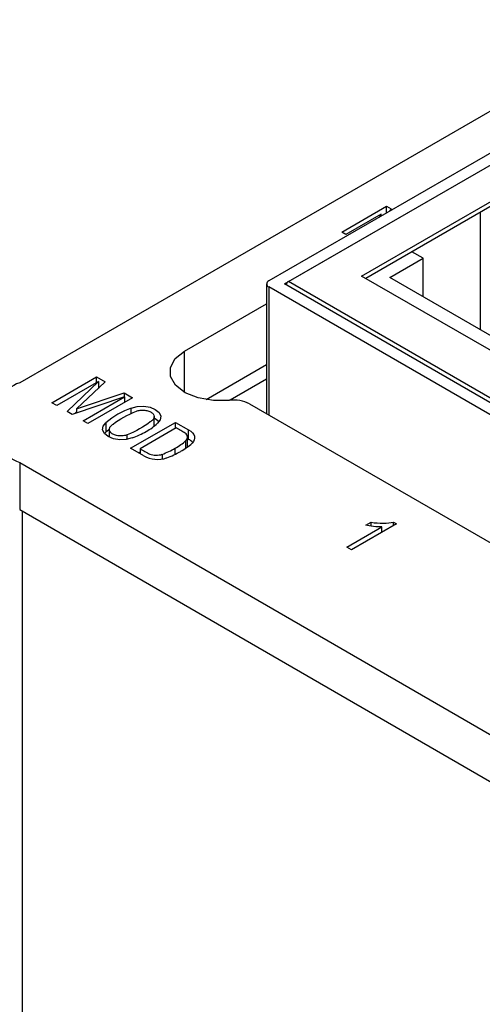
# Model space of a CAD drawing. Header units: inches. Extents: x 5.9 to 32.3, y 1.1 to 21.2.
# Tile 13 of 15: x 27.626 to 28.259, y 19.812 to 21.159. Entities that reach past the tile are written whole.
import ezdxf

# ---------------------------------------------------------------- set-up
doc = ezdxf.new("R2010")
doc.units = ezdxf.units.IN
doc.header["$MEASUREMENT"] = 0

msp = doc.modelspace()

# ---------------------------------------------------------------- linework, layer by layer
at = {"color": 7, "linetype": 'Continuous', "lineweight": 25}
for p, q in [((28.4861, 21.1592), (27.6258, 20.6626)), ((28.3576, 21.0276), (27.9665, 20.8018)), ((27.9878, 20.7977), (28.3647, 21.0153)), ((27.9934, 20.801), (28.359, 21.012)), ((28.0935, 20.8085), (28.326, 20.9428)), ((28.3261, 20.9363), (28.0991, 20.8053)), ((28.0663, 20.8687), (28.1276, 20.904)), ((28.1202, 20.8931), (28.072, 20.8654)), ((28.1178, 20.8891), (28.1202, 20.8931)), ((28.1202, 20.8905), (28.1202, 20.8931)), ((28.1276, 20.904), (28.1337, 20.9005)), ((28.1276, 20.8948), (28.1276, 20.904)), ((28.1337, 20.9005), (28.1317, 20.8972)), ((28.2557, 20.8957), (28.2558, 20.7353)), ((28.072, 20.8654), (28.0663, 20.8687)), ((28.1776, 20.833), (28.1624, 20.8418)), ((28.132, 20.8067), (28.1776, 20.833)), ((28.1776, 20.7804), (28.1776, 20.833)), ((27.9636, 20.7977), (27.9636, 20.6201)), ((28.4339, 20.5402), (27.9878, 20.7977)), ((28.4396, 20.5434), (27.9934, 20.801)), ((28.4527, 20.6012), (28.0935, 20.8085)), ((28.4636, 20.6153), (28.132, 20.8067)), ((28.4269, 20.5279), (27.9665, 20.7936)), ((27.8513, 20.7057), (27.9636, 20.7705)), ((27.9636, 20.687), (27.8811, 20.6394)), ((27.6699, 20.6353), (27.731, 20.6705)), ((27.7335, 20.6642), (27.6767, 20.6314)), ((27.6909, 20.6232), (27.7335, 20.6642)), ((27.7428, 20.6637), (27.7037, 20.6268)), ((27.731, 20.6705), (27.7428, 20.6637)), ((27.731, 20.6627), (27.731, 20.6705)), ((27.7335, 20.6642), (27.7335, 20.655)), ((27.9636, 20.6674), (27.9137, 20.6386)), ((27.7335, 20.6562), (27.7343, 20.6557)), ((27.7693, 20.6435), (27.6977, 20.6192)), ((27.7037, 20.6268), (27.7688, 20.6486)), ((27.7125, 20.6107), (27.7693, 20.6435)), ((27.7802, 20.6421), (27.7191, 20.6069)), ((27.7688, 20.6486), (27.7802, 20.6421)), ((27.7688, 20.6486), (27.7688, 20.6434)), ((27.7693, 20.6435), (27.7693, 20.6358)), ((27.6767, 20.6314), (27.6699, 20.6353)), ((27.6977, 20.6192), (27.6909, 20.6232)), ((27.7014, 20.6205), (27.7037, 20.6226)), ((27.7037, 20.6268), (27.7037, 20.6212)), ((27.7784, 20.6201), (27.7785, 20.6279)), ((28.8855, 20.0876), (27.9404, 20.6335)), ((27.7191, 20.6069), (27.7125, 20.6107)), ((27.8097, 20.6035), (27.8097, 20.6164)), ((27.7437, 20.595), (27.7417, 20.593)), ((27.7437, 20.6079), (27.7437, 20.595)), ((27.7484, 20.5986), (27.7484, 20.5883)), ((27.7776, 20.5729), (27.8389, 20.6084)), ((27.8399, 20.6009), (27.7904, 20.5724)), ((27.8389, 20.6084), (27.8569, 20.598)), ((27.8389, 20.6004), (27.8389, 20.6084)), ((27.8569, 20.5851), (27.8569, 20.598)), ((27.8532, 20.5733), (27.8532, 20.5835)), ((27.8553, 20.5755), (27.8554, 20.5883)), ((27.8554, 20.586), (27.8569, 20.5851)), ((27.7955, 20.5625), (27.7776, 20.5729)), ((27.7904, 20.5724), (27.7904, 20.5655)), ((27.7904, 20.5675), (27.7887, 20.5665)), ((27.8205, 20.5647), (27.8205, 20.5583)), ((27.6258, 20.5533), (28.7951, 19.878)), ((27.6258, 20.5533), (27.6258, 20.489)), ((27.6258, 20.489), (28.7951, 19.8137)), ((28.0732, 20.4377), (28.1211, 20.4653)), ((28.1412, 20.4695), (28.0797, 20.434)), ((28.0992, 20.4676), (28.1064, 20.4718)), ((28.1064, 20.4664), (28.1064, 20.4718)), ((28.1211, 20.4579), (28.1211, 20.4653)), ((28.137, 20.4719), (28.1412, 20.4695)), ((28.137, 20.4671), (28.137, 20.4719)), ((28.0797, 20.434), (28.0732, 20.4377))]:
    msp.add_line(p, q, dxfattribs=at)
at = {"color": 8, "linetype": 'Continuous', "lineweight": 25}
for p, q in [((27.9665, 20.7936), (27.9665, 20.6184)), ((27.8513, 20.6495), (27.8513, 20.7057)), ((27.7728, 20.5851), (27.7728, 20.5913)), ((27.8386, 20.5648), (27.8386, 20.5731)), ((27.6293, 20.4871), (27.6293, 17.4591))]:
    msp.add_line(p, q, dxfattribs=at)
at = {"color": 7, "linetype": 'Continuous', "lineweight": 25, "flags": 128}
for points in [[(27.9126, 20.6385), (27.8908, 20.6382), (27.87, 20.6418), (27.8521, 20.649), (27.8391, 20.6591), (27.8321, 20.671), (27.8319, 20.6836), (27.8386, 20.6956), (27.8513, 20.7057)], [(27.7785, 20.6279), (27.7866, 20.63), (27.7955, 20.6304), (27.8041, 20.6291), (27.8113, 20.6261), (27.8165, 20.6219), (27.8188, 20.6169), (27.8181, 20.6118), (27.8144, 20.6071)], [(27.8164, 20.6091), (27.8113, 20.6132), (27.8101, 20.6139)], [(27.7797, 20.5871), (27.7716, 20.5849), (27.7627, 20.5845), (27.7541, 20.5859), (27.7468, 20.5889), (27.7417, 20.5931), (27.7393, 20.598), (27.7401, 20.6032), (27.7437, 20.6079)], [(27.7479, 20.5985), (27.7472, 20.5979), (27.7437, 20.595)], [(27.8569, 20.598), (27.8598, 20.5962), (27.8621, 20.5941), (27.8638, 20.5918), (27.8648, 20.5894), (27.8651, 20.5869), (27.8646, 20.5845), (27.8634, 20.5821), (27.8616, 20.5799)]]:
    msp.add_lwpolyline(points, dxfattribs=at)
at = {"color": 7, "linetype": 'Continuous', "lineweight": 25}
for centre, radius, start, end in [((27.9681, 20.7977), 0.00437, 110.7823, 249.2177), ((27.9995, 20.7912), 0.0115, 121.9547, 151.145), ((27.6466, 20.608), 0.0585, 110.796, 249.2039), ((27.9185, 20.5916), 0.0473, 62.4543, 97.1964), ((27.8144, 20.5256), 0.1085, 109.3462, 130.6484), ((27.7361, 20.706), 0.1267, 290.1544, 299.7573), ((27.7533, 20.676), 0.0921, 299.6673, 311.5466), ((27.7935, 20.6521), 0.091, 299.6946, 311.0497), ((27.8489, 20.5688), 0.0182, 41.4682, 63.7496), ((27.7772, 20.6803), 0.1235, 290.5183, 299.7744), ((27.7832, 20.6787), 0.1267, 290.1544, 299.7573), ((27.8005, 20.6488), 0.0921, 299.6673, 311.5466), ((27.8142, 20.5964), 0.0387, 241.1262, 289.0351)]:
    msp.add_arc(centre, radius, start, end, dxfattribs=at)
for points, knots in [([(27.7728, 20.5913), (27.7713, 20.5907), (27.7695, 20.5903), (27.7655, 20.5898), (27.7634, 20.5897), (27.7593, 20.5901), (27.7573, 20.5906), (27.754, 20.5918), (27.7526, 20.5925), (27.7503, 20.5943), (27.7494, 20.5954), (27.7484, 20.5977), (27.7483, 20.599), (27.7489, 20.6013), (27.7496, 20.6024), (27.7515, 20.6043), (27.7526, 20.6051), (27.7624, 20.6128), (27.7732, 20.6189), (27.7854, 20.6236)], [0, 0, 0, 0, 0.0625, 0.0625, 0.125, 0.125, 0.1875, 0.1875, 0.25, 0.25, 0.3125, 0.3125, 0.375, 0.375, 0.4375, 0.4375, 0.5, 0.5, 1, 1, 1, 1]), ([(27.7854, 20.6236), (27.7869, 20.6242), (27.7887, 20.6247), (27.7927, 20.6252), (27.7948, 20.6252), (27.7989, 20.6248), (27.8009, 20.6244), (27.8042, 20.6231), (27.8055, 20.6224), (27.8078, 20.6206), (27.8087, 20.6195), (27.8098, 20.6172), (27.8099, 20.616), (27.8092, 20.6136), (27.8085, 20.6125), (27.8066, 20.6107), (27.8055, 20.6098), (27.7958, 20.6021), (27.7849, 20.5961), (27.7728, 20.5913)], [0, 0, 0, 0, 0.0625, 0.0625, 0.125, 0.125, 0.1875, 0.1875, 0.25, 0.25, 0.3125, 0.3125, 0.375, 0.375, 0.4375, 0.4375, 0.5, 0.5, 1, 1, 1, 1]), ([(27.8532, 20.5835), (27.8547, 20.585), (27.8555, 20.5868), (27.8551, 20.5905), (27.8539, 20.5924), (27.8512, 20.5944), (27.8501, 20.595), (27.8481, 20.5962), (27.845, 20.598), (27.8419, 20.5997), (27.8399, 20.6009)], [0, 0, 0, 0, 0.25, 0.25, 0.5, 0.5, 0.625, 0.625, 0.75, 1, 1, 1, 1]), ([(27.7904, 20.5724), (27.7927, 20.5711), (27.796, 20.5691), (27.7993, 20.5672), (27.8016, 20.5659), (27.8025, 20.5654), (27.8061, 20.564), (27.8092, 20.5635), (27.8152, 20.5634), (27.8182, 20.5639), (27.8205, 20.5647)], [0, 0, 0, 0, 0.25, 0.375, 0.375, 0.5, 0.5, 0.75, 0.75, 1, 1, 1, 1]), ([(28.1211, 20.4653), (28.1179, 20.4653), (28.1141, 20.4654), (28.1056, 20.4663), (28.102, 20.4669), (28.0992, 20.4676)], [0, 0, 0, 0, 0.5, 0.5, 1, 1, 1, 1]), ([(28.1064, 20.4718), (28.112, 20.4708), (28.1176, 20.4704), (28.1286, 20.4705), (28.1332, 20.471), (28.137, 20.4719)], [0, 0, 0, 0, 0.5, 0.5, 1, 1, 1, 1])]:
    msp.add_open_spline(points, degree=3, knots=knots, dxfattribs=at)

doc.saveas('drawing.dxf')
